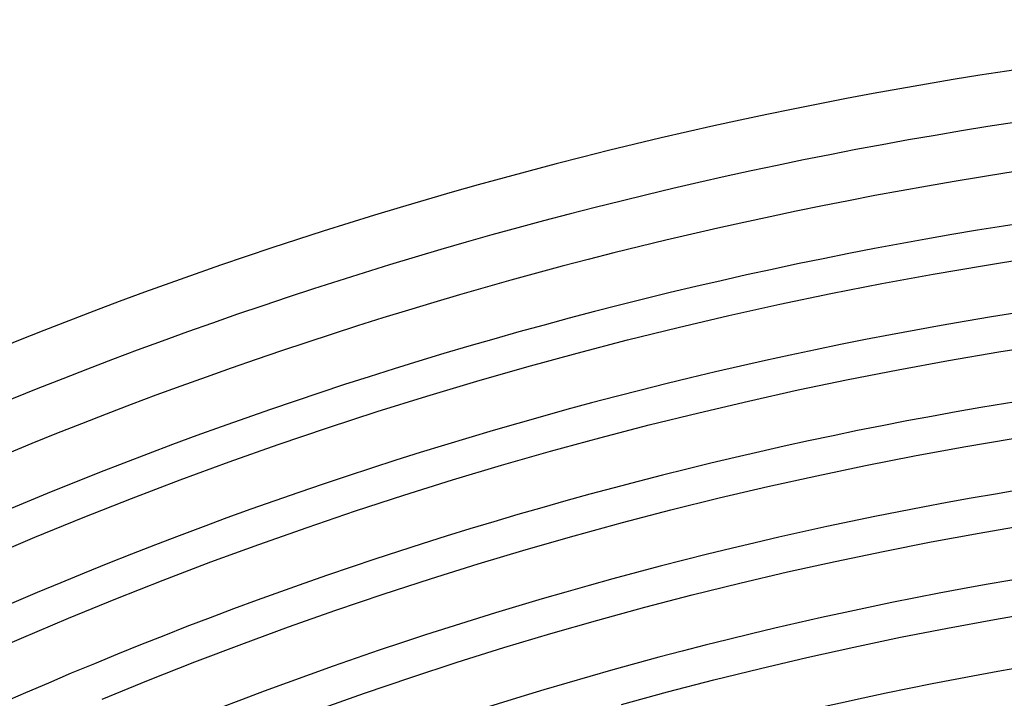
# Model space of a CAD drawing. Header units: millimetres. Extents: x -385 to 385, y -385 to 385.
# Tile 95 of 113: x -128 to -52, y 293 to 345. Entities that reach past the tile are written whole.
import ezdxf

# ---------------------------------------------------------------- set-up
doc = ezdxf.new("R2010")
doc.units = ezdxf.units.MM
doc.layers.add('THICK', color=7, linetype='Continuous')

msp = doc.modelspace()

# ---------------------------------------------------------------- linework, layer by layer
at = {"layer": 'THICK'}
for p, q in [((-53.878, 326.079), (-49.919, 326.708)), ((-57.829, 325.401), (-53.878, 326.079)), ((-61.772, 324.676), (-57.829, 325.401)), ((-65.706, 323.903), (-61.772, 324.676)), ((-69.63, 323.082), (-65.706, 323.903)), ((-73.543, 322.214), (-69.63, 323.082)), ((-77.446, 321.298), (-73.543, 322.214)), ((-81.337, 320.335), (-77.446, 321.298)), ((-85.217, 319.325), (-81.337, 320.335)), ((-52.778, 319.419), (-48.9, 320.036)), ((-89.084, 318.268), (-85.217, 319.325)), ((-56.648, 318.755), (-52.778, 319.419)), ((-92.938, 317.164), (-89.084, 318.268)), ((-60.51, 318.045), (-56.648, 318.755)), ((-64.364, 317.288), (-60.51, 318.045)), ((-96.778, 316.013), (-92.938, 317.164)), ((-68.207, 316.484), (-64.364, 317.288)), ((-100.604, 314.816), (-96.778, 316.013)), ((-72.041, 315.633), (-68.207, 316.484)), ((-75.864, 314.736), (-72.041, 315.633)), ((-104.415, 313.573), (-100.604, 314.816)), ((-79.676, 313.793), (-75.864, 314.736)), ((-83.477, 312.803), (-79.676, 313.793)), ((-108.211, 312.283), (-104.415, 313.573)), ((-111.991, 310.948), (-108.211, 312.283)), ((-87.264, 311.767), (-83.477, 312.803)), ((-55.467, 312.11), (-51.677, 312.759)), ((-91.04, 310.686), (-87.264, 311.767)), ((-63.022, 310.672), (-59.249, 311.414)), ((-59.249, 311.414), (-55.467, 312.11)), ((-115.754, 309.566), (-111.991, 310.948)), ((-94.801, 309.559), (-91.04, 310.686)), ((-66.785, 309.885), (-63.022, 310.672)), ((-70.539, 309.052), (-66.785, 309.885)), ((-119.5, 308.139), (-115.754, 309.566)), ((-98.549, 308.386), (-94.801, 309.559)), ((-102.282, 307.168), (-98.549, 308.386)), ((-74.283, 308.174), (-70.539, 309.052)), ((-123.229, 306.667), (-119.5, 308.139)), ((-78.015, 307.25), (-74.283, 308.174)), ((-106.001, 305.905), (-102.282, 307.168)), ((-81.736, 306.281), (-78.015, 307.25)), ((-126.94, 305.15), (-123.229, 306.667)), ((-85.445, 305.267), (-81.736, 306.281)), ((-54.286, 305.464), (-50.577, 306.1)), ((-109.703, 304.597), (-106.001, 305.905)), ((-57.987, 304.783), (-54.286, 305.464)), ((-130.632, 303.588), (-126.94, 305.15)), ((-113.39, 303.244), (-109.703, 304.597)), ((-89.142, 304.208), (-85.445, 305.267)), ((-61.68, 304.057), (-57.987, 304.783)), ((-92.825, 303.105), (-89.142, 304.208)), ((-65.363, 303.286), (-61.68, 304.057)), ((-117.06, 301.846), (-113.39, 303.244)), ((-96.494, 301.957), (-92.825, 303.105)), ((-69.037, 302.471), (-65.363, 303.286)), ((-72.701, 301.612), (-69.037, 302.471)), ((-120.712, 300.404), (-117.06, 301.846)), ((-100.15, 300.764), (-96.494, 301.957)), ((-76.354, 300.708), (-72.701, 301.612)), ((-103.791, 299.527), (-100.15, 300.764)), ((-124.347, 298.918), (-120.712, 300.404)), ((-79.996, 299.759), (-76.354, 300.708)), ((-107.416, 298.246), (-103.791, 299.527)), ((-83.626, 298.767), (-79.996, 299.759)), ((-53.105, 298.818), (-49.477, 299.44)), ((-127.964, 297.388), (-124.347, 298.918)), ((-87.243, 297.731), (-83.626, 298.767)), ((-56.726, 298.152), (-53.105, 298.818)), ((-111.026, 296.921), (-107.416, 298.246)), ((-90.848, 296.651), (-87.243, 297.731)), ((-60.338, 297.442), (-56.726, 298.152)), ((-131.561, 295.814), (-127.964, 297.388)), ((-63.941, 296.688), (-60.338, 297.442)), ((-114.619, 295.553), (-111.026, 296.921)), ((-94.44, 295.527), (-90.848, 296.651)), ((-67.535, 295.891), (-63.941, 296.688)), ((-118.196, 294.141), (-114.619, 295.553)), ((-98.017, 294.36), (-94.44, 295.527)), ((-71.119, 295.05), (-67.535, 295.891)), ((-74.693, 294.165), (-71.119, 295.05)), ((-121.755, 292.686), (-118.196, 294.141)), ((-101.581, 293.149), (-98.017, 294.36)), ((-78.255, 293.238), (-74.693, 294.165)), ((-81.806, 292.267), (-78.255, 293.238)), ((-105.129, 291.896), (-101.581, 293.149))]:
    msp.add_line(p, q, dxfattribs=at)
for radius, start, end in [(345, 90.33161, 134.6684), (341, 90.33602, 134.66393), (337.25, 90.0861, 134.91391), (333.25, 90.34387, 134.65614), (326.5, 90.35098, 134.64904), (319.75, 90.35837, 134.64164), (313, 90.3661, 134.63391), (306.25, 90.37418, 134.62583), (299.5, 90.3826, 134.61741)]:
    msp.add_arc((0, 0), radius, start, end, dxfattribs=at)

doc.saveas('drawing.dxf')
